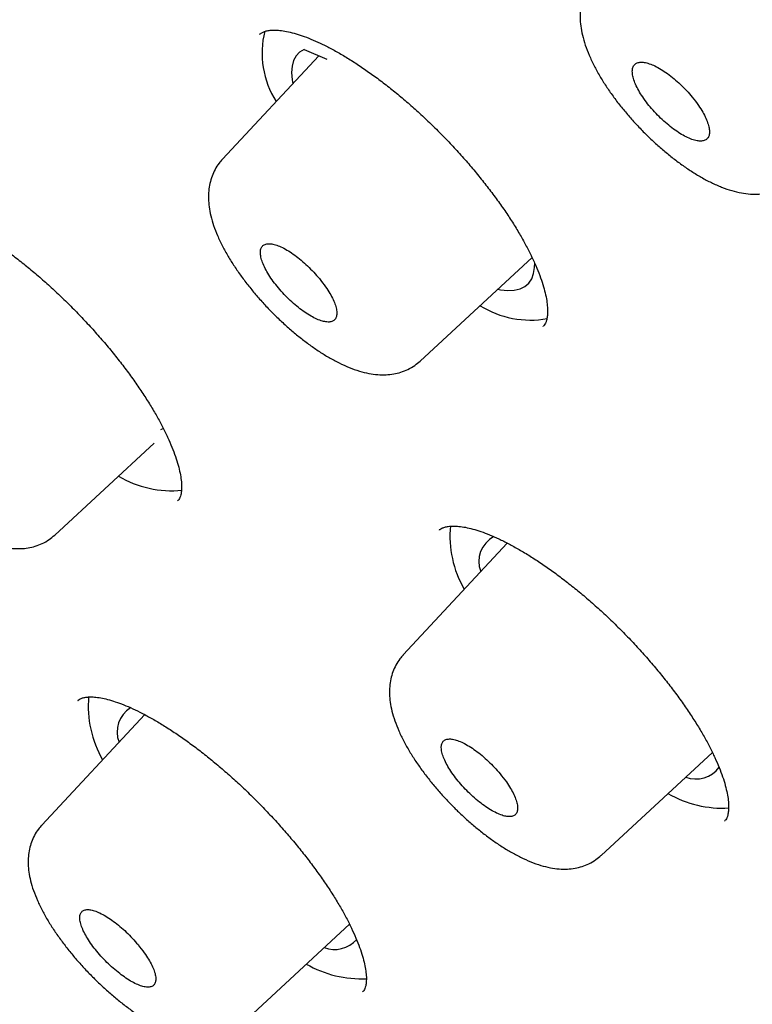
# Model space of a CAD drawing. Header units: millimetres. Extents: x 8 to 1095, y 12 to 2372.
# Tile 13 of 88: x 730.5 to 738.6, y 794.92 to 805.82. Entities that reach past the tile are written whole.
import ezdxf

# ---------------------------------------------------------------- set-up
doc = ezdxf.new("R2010")
doc.units = ezdxf.units.MM

msp = doc.modelspace()

# ---------------------------------------------------------------- linework, layer by layer
at = {"color": 7, "linetype": 'Continuous', "lineweight": 30}
for p, q in [((733.645, 805.487), (733.898, 805.378)), ((733.808, 805.417), (732.742, 804.272)), ((734.929, 802.038), (736.167, 803.184)), ((736.29, 802.422), (736.292, 802.425)), ((732.088, 801.293), (732.055, 801.278)), ((730.886, 800.112), (731.987, 801.131)), ((732.246, 800.491), (732.249, 800.494)), ((735.893, 800.024), (734.743, 798.789)), ((731.882, 798.126), (730.743, 796.902)), ((736.931, 796.568), (738.162, 797.708)), ((738.296, 796.948), (738.299, 796.951)), ((732.929, 794.68), (734.147, 795.808)), ((734.293, 795.058), (734.295, 795.061))]:
    msp.add_line(p, q, dxfattribs=at)
at = {"color": 7, "linetype": 'Continuous', "lineweight": 30, "flags": 128}
for points in [[(733.645, 805.487), (733.596, 805.456), (733.557, 805.415), (733.529, 805.363), (733.512, 805.301), (733.507, 805.23), (733.512, 805.15), (733.519, 805.107)], [(735.787, 802.833), (735.817, 802.828), (735.899, 802.82), (735.971, 802.824), (736.035, 802.839), (736.088, 802.865), (736.131, 802.902), (736.164, 802.95), (736.185, 803.007), (736.196, 803.075), (736.197, 803.121)]]:
    msp.add_lwpolyline(points, dxfattribs=at)
at = {"color": 7, "linetype": 'Continuous', "lineweight": 30}
for centre, radius, start, end in [((734.177, 805.447), 0.997, 166.0095, 212.5212), ((736.15, 803.552), 1.06, 238.2047, 280.0693), ((732.178, 801.757), 1.153, 239.3865, 275.7837), ((736.44, 800.105), 1.182, 174.6387, 210.0478), ((735.889, 799.821), 0.311, 117.7745, 201.2441), ((732.443, 798.219), 1.186, 174.8542, 210.0146), ((731.893, 797.934), 0.316, 122.0261, 200.9186), ((737.981, 797.735), 0.321, 249.2024, 323.3482), ((738.275, 798.291), 1.2, 239.7875, 273.3607), ((733.98, 795.855), 0.328, 249.6547, 318.9171), ((734.278, 796.415), 1.212, 239.8843, 272.7715)]:
    msp.add_arc(centre, radius, start, end, dxfattribs=at)
for points, knots in [([(792.801, 764.835), (792.861, 764.902), (792.99, 765.044), (793.177, 765.273), (793.363, 765.52), (793.539, 765.776), (793.705, 766.042), (793.862, 766.317), (794.008, 766.601), (794.146, 766.894), (794.273, 767.196), (794.39, 767.507), (794.497, 767.828), (794.594, 768.157), (794.681, 768.495), (794.757, 768.842), (794.823, 769.198), (794.879, 769.563), (794.923, 769.936), (794.958, 770.317), (794.982, 770.706), (794.995, 771.103), (794.997, 771.508), (794.989, 771.921), (794.97, 772.341), (794.941, 772.768), (794.901, 773.203), (794.851, 773.644), (794.791, 774.092), (794.72, 774.546), (794.638, 775.008), (794.547, 775.475), (794.445, 775.949), (794.334, 776.428), (794.212, 776.914), (794.08, 777.406), (793.938, 777.903), (793.787, 778.406), (793.626, 778.915), (793.455, 779.429), (793.274, 779.948), (793.084, 780.472), (792.884, 781.001), (792.675, 781.536), (792.456, 782.075), (792.228, 782.619), (791.991, 783.167), (791.744, 783.72), (791.489, 784.277), (791.225, 784.838), (790.951, 785.403), (790.669, 785.973), (790.378, 786.546), (790.078, 787.123), (789.769, 787.703), (789.452, 788.287), (789.127, 788.874), (788.793, 789.464), (788.45, 790.057), (788.1, 790.653), (787.741, 791.251), (787.375, 791.853), (787, 792.456), (786.618, 793.062), (786.228, 793.67), (785.83, 794.28), (785.425, 794.892), (785.012, 795.506), (784.592, 796.121), (784.165, 796.737), (783.73, 797.355), (783.289, 797.974), (782.841, 798.594), (782.386, 799.214), (781.924, 799.835), (781.456, 800.457), (780.981, 801.079), (780.5, 801.701), (780.013, 802.323), (779.52, 802.945), (779.02, 803.567), (778.515, 804.188), (778.005, 804.808), (777.489, 805.428), (776.967, 806.047), (776.44, 806.665), (775.908, 807.282), (775.371, 807.897), (774.829, 808.511), (774.282, 809.123), (773.731, 809.733), (773.175, 810.341), (772.615, 810.947), (772.051, 811.551), (771.483, 812.152), (770.91, 812.751), (770.334, 813.347), (769.755, 813.94), (769.172, 814.53), (768.585, 815.117), (767.996, 815.7), (767.403, 816.28), (766.808, 816.856), (766.21, 817.429), (765.609, 817.997), (765.006, 818.561), (764.401, 819.122), (763.793, 819.678), (763.184, 820.229), (762.573, 820.776), (761.96, 821.317), (761.345, 821.854), (760.73, 822.386), (760.113, 822.913), (759.495, 823.434), (758.876, 823.95), (758.256, 824.461), (757.636, 824.965), (757.016, 825.464), (756.395, 825.957), (755.774, 826.444), (755.153, 826.924), (754.533, 827.398), (753.912, 827.866), (753.293, 828.327), (752.673, 828.781), (752.055, 829.229), (751.438, 829.67), (750.822, 830.103), (750.207, 830.53), (749.593, 830.949), (748.981, 831.361), (748.371, 831.765), (747.763, 832.162), (747.156, 832.551), (746.552, 832.932), (745.95, 833.306), (745.351, 833.671), (744.754, 834.029), (744.16, 834.378), (743.569, 834.719), (742.981, 835.052), (742.396, 835.376), (741.814, 835.692), (741.236, 835.999), (740.661, 836.297), (740.09, 836.587), (739.523, 836.868), (738.96, 837.14), (738.401, 837.403), (737.846, 837.657), (737.295, 837.902), (736.749, 838.137), (736.208, 838.364), (735.671, 838.581), (735.139, 838.788), (734.612, 838.986), (734.09, 839.175), (733.573, 839.354), (733.061, 839.523), (732.555, 839.683), (732.054, 839.832), (731.559, 839.972), (731.07, 840.102), (730.586, 840.222), (730.109, 840.332), (729.637, 840.432), (729.172, 840.522), (728.712, 840.601), (728.26, 840.67), (727.813, 840.729), (727.374, 840.777), (726.941, 840.814), (726.515, 840.842), (726.096, 840.858), (725.685, 840.864), (725.28, 840.859), (724.884, 840.844), (724.495, 840.817), (724.114, 840.78), (723.741, 840.732), (723.376, 840.674), (723.02, 840.605), (722.673, 840.525), (722.334, 840.434), (722.004, 840.333), (721.684, 840.222), (721.373, 840.1), (721.071, 839.968), (720.778, 839.826), (720.495, 839.674), (720.222, 839.513), (719.958, 839.341), (719.704, 839.16), (719.467, 838.978), (719.32, 838.85), (719.25, 838.79)], [0, 0, 0, 0, 0.004249, 0.009107, 0.013972, 0.018847, 0.023735, 0.02864, 0.033564, 0.03851, 0.043478, 0.048472, 0.05349, 0.058533, 0.063601, 0.068692, 0.073806, 0.07894, 0.084093, 0.089263, 0.094448, 0.099645, 0.104853, 0.11007, 0.115295, 0.120524, 0.125759, 0.130996, 0.136234, 0.141474, 0.146715, 0.151954, 0.157193, 0.16243, 0.167665, 0.172898, 0.178129, 0.183358, 0.188585, 0.193809, 0.19903, 0.20425, 0.209466, 0.214681, 0.219893, 0.225102, 0.23031, 0.235515, 0.240719, 0.24592, 0.251119, 0.256317, 0.261512, 0.266706, 0.271898, 0.277089, 0.282278, 0.287466, 0.292652, 0.297837, 0.303021, 0.308204, 0.313385, 0.318566, 0.323745, 0.328923, 0.334101, 0.339277, 0.344453, 0.349627, 0.354801, 0.359975, 0.365147, 0.370319, 0.375491, 0.380661, 0.385832, 0.391001, 0.396171, 0.401339, 0.406507, 0.411675, 0.416843, 0.42201, 0.427177, 0.432343, 0.437509, 0.442675, 0.447841, 0.453006, 0.458172, 0.463337, 0.468502, 0.473667, 0.478831, 0.483996, 0.48916, 0.494325, 0.499489, 0.504654, 0.509818, 0.514983, 0.520147, 0.525312, 0.530476, 0.535641, 0.540806, 0.545971, 0.551136, 0.556301, 0.561467, 0.566632, 0.571798, 0.576964, 0.582131, 0.587298, 0.592465, 0.597632, 0.6028, 0.607969, 0.613137, 0.618307, 0.623476, 0.628647, 0.633817, 0.638989, 0.644161, 0.649333, 0.654507, 0.659681, 0.664856, 0.670031, 0.675208, 0.680385, 0.685563, 0.690743, 0.695923, 0.701105, 0.706287, 0.711471, 0.716656, 0.721842, 0.72703, 0.732219, 0.73741, 0.742602, 0.747796, 0.752991, 0.758189, 0.763388, 0.768589, 0.773792, 0.778998, 0.784205, 0.789415, 0.794627, 0.799841, 0.805058, 0.810277, 0.815499, 0.820723, 0.82595, 0.831179, 0.836411, 0.841645, 0.846881, 0.852119, 0.857359, 0.862601, 0.867843, 0.873086, 0.878329, 0.883571, 0.88881, 0.894046, 0.899278, 0.904503, 0.909721, 0.91493, 0.920127, 0.925311, 0.930479, 0.93563, 0.940761, 0.94587, 0.950957, 0.956019, 0.961056, 0.966067, 0.971053, 0.976015, 0.980954, 0.985871, 0.99077, 0.995653, 1, 1, 1, 1]), ([(707.876, 825.494), (707.885, 825.502), (707.965, 825.571), (708.124, 825.692), (708.353, 825.857), (708.593, 826.011), (708.841, 826.156), (709.099, 826.291), (709.365, 826.416), (709.64, 826.532), (709.924, 826.638), (710.216, 826.734), (710.517, 826.821), (710.826, 826.898), (711.144, 826.965), (711.47, 827.022), (711.805, 827.07), (712.148, 827.107), (712.498, 827.135), (712.857, 827.154), (713.224, 827.162), (713.599, 827.161), (713.982, 827.15), (714.372, 827.129), (714.77, 827.098), (715.176, 827.058), (715.589, 827.008), (716.009, 826.947), (716.437, 826.878), (716.872, 826.798), (717.313, 826.708), (717.762, 826.609), (718.217, 826.5), (718.68, 826.382), (719.148, 826.253), (719.623, 826.115), (720.105, 825.968), (720.592, 825.811), (721.086, 825.644), (721.585, 825.468), (722.09, 825.282), (722.601, 825.087), (723.117, 824.882), (723.639, 824.668), (724.166, 824.445), (724.698, 824.212), (725.234, 823.971), (725.776, 823.72), (726.322, 823.46), (726.873, 823.192), (727.428, 822.914), (727.987, 822.627), (728.551, 822.332), (729.118, 822.028), (729.689, 821.716), (730.263, 821.395), (730.841, 821.065), (731.423, 820.727), (732.007, 820.381), (732.594, 820.027), (733.185, 819.664), (733.778, 819.294), (734.373, 818.916), (734.971, 818.53), (735.571, 818.136), (736.173, 817.734), (736.777, 817.326), (737.382, 816.909), (737.989, 816.486), (738.598, 816.055), (739.208, 815.617), (739.819, 815.173), (740.43, 814.721), (741.043, 814.263), (741.656, 813.798), (742.27, 813.327), (742.884, 812.85), (743.498, 812.366), (744.111, 811.876), (744.725, 811.38), (745.339, 810.878), (745.951, 810.371), (746.563, 809.858), (747.175, 809.34), (747.785, 808.816), (748.394, 808.288), (749.002, 807.754), (749.608, 807.215), (750.213, 806.672), (750.816, 806.124), (751.416, 805.571), (752.015, 805.014), (752.612, 804.453), (753.206, 803.889), (753.797, 803.32), (754.386, 802.747), (754.971, 802.171), (755.554, 801.592), (756.133, 801.009), (756.71, 800.423), (757.282, 799.834), (757.851, 799.242), (758.416, 798.648), (758.977, 798.051), (759.535, 797.452), (760.087, 796.851), (760.636, 796.248), (761.18, 795.642), (761.719, 795.035), (762.253, 794.427), (762.783, 793.817), (763.307, 793.206), (763.826, 792.594), (764.34, 791.981), (764.848, 791.367), (765.351, 790.753), (765.847, 790.138), (766.338, 789.523), (766.823, 788.908), (767.302, 788.293), (767.774, 787.678), (768.24, 787.063), (768.7, 786.449), (769.153, 785.836), (769.599, 785.224), (770.038, 784.612), (770.47, 784.002), (770.895, 783.393), (771.313, 782.786), (771.723, 782.18), (772.126, 781.577), (772.522, 780.975), (772.91, 780.375), (773.29, 779.778), (773.662, 779.183), (774.027, 778.591), (774.383, 778.001), (774.731, 777.415), (775.071, 776.831), (775.402, 776.251), (775.726, 775.674), (776.04, 775.101), (776.347, 774.531), (776.644, 773.965), (776.933, 773.404), (777.213, 772.846), (777.484, 772.293), (777.746, 771.744), (777.999, 771.2), (778.244, 770.66), (778.479, 770.126), (778.704, 769.596), (778.921, 769.072), (779.128, 768.553), (779.326, 768.039), (779.515, 767.531), (779.694, 767.029), (779.863, 766.532), (780.023, 766.042), (780.174, 765.558), (780.314, 765.08), (780.446, 764.608), (780.567, 764.143), (780.679, 763.684), (780.781, 763.232), (780.874, 762.788), (780.956, 762.35), (781.029, 761.919), (781.092, 761.495), (781.145, 761.079), (781.189, 760.67), (781.223, 760.269), (781.247, 759.876), (781.261, 759.49), (781.265, 759.112), (781.26, 758.742), (781.245, 758.38), (781.22, 758.026), (781.186, 757.681), (781.141, 757.343), (781.087, 757.014), (781.024, 756.694), (780.95, 756.382), (780.868, 756.078), (780.775, 755.783), (780.673, 755.496), (780.561, 755.218), (780.439, 754.949), (780.308, 754.689), (780.168, 754.438), (780.017, 754.195), (779.857, 753.962), (779.718, 753.775), (779.629, 753.669), (779.599, 753.634)], [0, 0, 0, 0, 0.0007, 0.00602, 0.011336, 0.016648, 0.021954, 0.027254, 0.032548, 0.037835, 0.043115, 0.048388, 0.053655, 0.058916, 0.064172, 0.069423, 0.07467, 0.079913, 0.085154, 0.090392, 0.095628, 0.100862, 0.106095, 0.111327, 0.116558, 0.121789, 0.127019, 0.132249, 0.13748, 0.142711, 0.147941, 0.153172, 0.158404, 0.163636, 0.168868, 0.174101, 0.179334, 0.184568, 0.189803, 0.195038, 0.200273, 0.205509, 0.210745, 0.215982, 0.22122, 0.226458, 0.231696, 0.236935, 0.242174, 0.247413, 0.252653, 0.257894, 0.263134, 0.268375, 0.273617, 0.278858, 0.2841, 0.289342, 0.294585, 0.299828, 0.305071, 0.310314, 0.315557, 0.320801, 0.326045, 0.331289, 0.336533, 0.341778, 0.347023, 0.352267, 0.357512, 0.362757, 0.368003, 0.373248, 0.378493, 0.383739, 0.388985, 0.39423, 0.399476, 0.404722, 0.409968, 0.415215, 0.420461, 0.425707, 0.430953, 0.4362, 0.441446, 0.446693, 0.451939, 0.457186, 0.462433, 0.467679, 0.472926, 0.478173, 0.48342, 0.488666, 0.493913, 0.49916, 0.504407, 0.509654, 0.5149, 0.520147, 0.525394, 0.530641, 0.535887, 0.541134, 0.546381, 0.551627, 0.556874, 0.562121, 0.567367, 0.572613, 0.57786, 0.583106, 0.588352, 0.593599, 0.598845, 0.604091, 0.609337, 0.614583, 0.619828, 0.625074, 0.63032, 0.635565, 0.64081, 0.646056, 0.651301, 0.656545, 0.66179, 0.667035, 0.672279, 0.677523, 0.682767, 0.688011, 0.693255, 0.698498, 0.703742, 0.708985, 0.714227, 0.71947, 0.724712, 0.729954, 0.735195, 0.740437, 0.745678, 0.750918, 0.756158, 0.761398, 0.766638, 0.771877, 0.777115, 0.782354, 0.787591, 0.792829, 0.798065, 0.803302, 0.808538, 0.813773, 0.819008, 0.824242, 0.829476, 0.834709, 0.839941, 0.845174, 0.850405, 0.855636, 0.860867, 0.866098, 0.871328, 0.876558, 0.881788, 0.887018, 0.892248, 0.897478, 0.902709, 0.907941, 0.913174, 0.918408, 0.923645, 0.928883, 0.934125, 0.93937, 0.944618, 0.949872, 0.95513, 0.960394, 0.965663, 0.97094, 0.976223, 0.981513, 0.98681, 0.992114, 0.997423, 1, 1, 1, 1]), ([(706.342, 826.406), (706.324, 826.387), (706.237, 826.298), (706.09, 826.128), (705.901, 825.895), (705.723, 825.653), (705.554, 825.401), (705.394, 825.141), (705.245, 824.871), (705.105, 824.592), (704.975, 824.304), (704.854, 824.007), (704.744, 823.701), (704.643, 823.386), (704.553, 823.063), (704.472, 822.73), (704.402, 822.389), (704.342, 822.04), (704.292, 821.681), (704.253, 821.315), (704.223, 820.941), (704.204, 820.558), (704.196, 820.168), (704.197, 819.77), (704.209, 819.364), (704.231, 818.951), (704.263, 818.53), (704.306, 818.102), (704.358, 817.668), (704.421, 817.226), (704.494, 816.777), (704.577, 816.322), (704.67, 815.86), (704.773, 815.391), (704.886, 814.916), (705.008, 814.435), (705.141, 813.948), (705.283, 813.454), (705.435, 812.955), (705.597, 812.45), (705.769, 811.94), (705.95, 811.424), (706.14, 810.902), (706.34, 810.375), (706.55, 809.843), (706.768, 809.306), (706.997, 808.764), (707.234, 808.218), (707.48, 807.666), (707.736, 807.11), (708, 806.55), (708.274, 805.986), (708.556, 805.417), (708.848, 804.844), (709.148, 804.268), (709.456, 803.688), (709.774, 803.104), (710.099, 802.517), (710.433, 801.927), (710.776, 801.333), (711.127, 800.737), (711.485, 800.137), (711.852, 799.535), (712.227, 798.931), (712.61, 798.324), (713, 797.714), (713.399, 797.103), (713.804, 796.49), (714.218, 795.875), (714.638, 795.258), (715.066, 794.64), (715.501, 794.02), (715.943, 793.399), (716.392, 792.778), (716.848, 792.155), (717.31, 791.532), (717.779, 790.908), (718.255, 790.283), (718.736, 789.659), (719.224, 789.034), (719.719, 788.41), (720.219, 787.785), (720.725, 787.161), (721.236, 786.538), (721.754, 785.915), (722.276, 785.293), (722.805, 784.672), (723.338, 784.052), (723.876, 783.434), (724.419, 782.817), (724.967, 782.201), (725.52, 781.588), (726.077, 780.976), (726.639, 780.366), (727.205, 779.759), (727.774, 779.154), (728.348, 778.552), (728.926, 777.952), (729.507, 777.355), (730.092, 776.761), (730.68, 776.17), (731.271, 775.583), (731.866, 774.999), (732.463, 774.418), (733.063, 773.842), (733.666, 773.269), (734.271, 772.7), (734.878, 772.135), (735.488, 771.575), (736.099, 771.019), (736.713, 770.468), (737.328, 769.921), (737.944, 769.379), (738.562, 768.843), (739.182, 768.311), (739.802, 767.785), (740.423, 767.264), (741.045, 766.749), (741.668, 766.239), (742.291, 765.735), (742.914, 765.237), (743.537, 764.745), (744.161, 764.26), (744.784, 763.78), (745.407, 763.307), (746.029, 762.841), (746.651, 762.381), (747.272, 761.928), (747.892, 761.482), (748.511, 761.043), (749.029, 760.68), (749.341, 760.465), (749.447, 760.392)], [0, 0, 0, 0, 0.001942, 0.009467, 0.016995, 0.024529, 0.032073, 0.039629, 0.047201, 0.054791, 0.062399, 0.070028, 0.077677, 0.085347, 0.093037, 0.100747, 0.108474, 0.116218, 0.123977, 0.131749, 0.139532, 0.147326, 0.155128, 0.162937, 0.170752, 0.178571, 0.186393, 0.194217, 0.202043, 0.20987, 0.217698, 0.225525, 0.233351, 0.241176, 0.249, 0.256822, 0.264643, 0.272462, 0.28028, 0.288095, 0.295909, 0.303721, 0.311531, 0.31934, 0.327146, 0.334951, 0.342755, 0.350556, 0.358356, 0.366155, 0.373952, 0.381747, 0.389541, 0.397334, 0.405126, 0.412916, 0.420705, 0.428494, 0.436281, 0.444067, 0.451852, 0.459636, 0.467419, 0.475202, 0.482983, 0.490764, 0.498544, 0.506324, 0.514103, 0.521881, 0.529658, 0.537435, 0.545212, 0.552988, 0.560763, 0.568538, 0.576313, 0.584087, 0.591861, 0.599634, 0.607407, 0.61518, 0.622952, 0.630724, 0.638496, 0.646268, 0.654039, 0.66181, 0.669581, 0.677352, 0.685123, 0.692893, 0.700663, 0.708434, 0.716204, 0.723974, 0.731744, 0.739514, 0.747283, 0.755053, 0.762823, 0.770593, 0.778363, 0.786132, 0.793902, 0.801672, 0.809442, 0.817212, 0.824982, 0.832753, 0.840523, 0.848294, 0.856064, 0.863835, 0.871606, 0.879377, 0.887149, 0.894921, 0.902693, 0.910465, 0.918237, 0.92601, 0.933783, 0.941557, 0.949331, 0.957105, 0.96488, 0.972655, 0.980431, 0.988207, 0.995983, 1, 1, 1, 1]), ([(707.652, 824.823), (707.618, 824.785), (707.52, 824.674), (707.369, 824.48), (707.198, 824.244), (707.037, 823.998), (706.885, 823.743), (706.743, 823.479), (706.611, 823.206), (706.489, 822.923), (706.376, 822.632), (706.273, 822.332), (706.181, 822.023), (706.098, 821.706), (706.025, 821.379), (705.962, 821.044), (705.91, 820.701), (705.867, 820.35), (705.835, 819.99), (705.812, 819.622), (705.8, 819.247), (705.798, 818.863), (705.807, 818.472), (705.825, 818.073), (705.853, 817.667), (705.892, 817.253), (705.94, 816.832), (705.999, 816.404), (706.068, 815.969), (706.146, 815.527), (706.235, 815.079), (706.333, 814.624), (706.442, 814.162), (706.56, 813.694), (706.688, 813.22), (706.826, 812.739), (706.973, 812.253), (707.131, 811.761), (707.297, 811.262), (707.474, 810.759), (707.66, 810.249), (707.855, 809.735), (708.06, 809.215), (708.274, 808.69), (708.497, 808.16), (708.73, 807.625), (708.971, 807.085), (709.222, 806.541), (709.482, 805.992), (709.751, 805.44), (710.028, 804.882), (710.315, 804.321), (710.61, 803.756), (710.914, 803.188), (711.226, 802.615), (711.547, 802.04), (711.877, 801.46), (712.214, 800.878), (712.56, 800.293), (712.914, 799.705), (713.276, 799.114), (713.646, 798.521), (714.024, 797.925), (714.409, 797.327), (714.803, 796.727), (715.203, 796.126), (715.612, 795.522), (716.027, 794.917), (716.45, 794.31), (716.88, 793.702), (717.316, 793.093), (717.76, 792.483), (718.21, 791.872), (718.668, 791.26), (719.131, 790.648), (719.601, 790.036), (720.077, 789.423), (720.56, 788.81), (721.048, 788.198), (721.543, 787.586), (722.043, 786.974), (722.548, 786.363), (723.06, 785.753), (723.576, 785.143), (724.098, 784.535), (724.625, 783.928), (725.157, 783.322), (725.694, 782.718), (726.235, 782.116), (726.781, 781.516), (727.331, 780.917), (727.886, 780.321), (728.445, 779.728), (729.007, 779.136), (729.574, 778.548), (730.144, 777.962), (730.717, 777.379), (731.294, 776.8), (731.874, 776.223), (732.457, 775.65), (733.044, 775.081), (733.632, 774.516), (734.224, 773.954), (734.818, 773.396), (735.414, 772.843), (736.012, 772.294), (736.612, 771.749), (737.214, 771.209), (737.818, 770.674), (738.423, 770.143), (739.03, 769.618), (739.637, 769.098), (740.246, 768.583), (740.856, 768.074), (741.466, 767.57), (742.077, 767.072), (742.688, 766.579), (743.299, 766.093), (743.911, 765.613), (744.522, 765.139), (745.133, 764.671), (745.744, 764.21), (746.354, 763.756), (746.963, 763.308), (747.572, 762.867), (748.179, 762.433), (748.785, 762.006), (749.39, 761.586), (749.993, 761.173), (750.595, 760.768), (751.195, 760.371), (751.792, 759.981), (752.388, 759.598), (752.981, 759.224), (753.572, 758.857), (754.16, 758.499), (754.746, 758.148), (755.328, 757.806), (755.908, 757.472), (756.484, 757.146), (757.057, 756.829), (757.626, 756.521), (758.192, 756.221), (758.754, 755.929), (759.312, 755.647), (759.866, 755.373), (760.415, 755.108), (760.961, 754.853), (761.501, 754.606), (762.038, 754.369), (762.569, 754.14), (763.095, 753.921), (763.617, 753.712), (764.133, 753.511), (764.644, 753.32), (765.149, 753.139), (765.649, 752.967), (766.143, 752.805), (766.632, 752.653), (767.114, 752.51), (767.59, 752.377), (768.061, 752.253), (768.525, 752.14), (768.982, 752.036), (769.433, 751.943), (769.877, 751.859), (770.315, 751.785), (770.746, 751.721), (771.169, 751.668), (771.586, 751.624), (771.995, 751.591), (772.397, 751.567), (772.792, 751.554), (773.179, 751.551), (773.558, 751.558), (773.93, 751.576), (774.293, 751.603), (774.649, 751.641), (774.996, 751.689), (775.335, 751.747), (775.666, 751.815), (775.988, 751.894), (776.301, 751.982), (776.606, 752.081), (776.902, 752.19), (777.189, 752.308), (777.467, 752.437), (777.735, 752.575), (777.995, 752.723), (778.245, 752.88), (778.486, 753.048), (778.707, 753.215), (778.843, 753.331), (778.905, 753.384)], [0, 0, 0, 0, 0.002757, 0.007906, 0.013058, 0.018215, 0.023378, 0.028548, 0.033727, 0.038914, 0.044111, 0.049317, 0.054532, 0.059756, 0.064988, 0.070227, 0.075474, 0.080726, 0.085984, 0.091246, 0.096512, 0.101781, 0.107052, 0.112325, 0.1176, 0.122876, 0.128153, 0.13343, 0.138708, 0.143985, 0.149262, 0.154538, 0.159814, 0.165089, 0.170363, 0.175637, 0.18091, 0.186183, 0.191454, 0.196725, 0.201995, 0.207264, 0.212532, 0.2178, 0.223067, 0.228333, 0.233599, 0.238863, 0.244128, 0.249391, 0.254654, 0.259917, 0.265179, 0.27044, 0.275701, 0.280962, 0.286222, 0.291482, 0.296741, 0.302, 0.307258, 0.312516, 0.317774, 0.323031, 0.328289, 0.333545, 0.338802, 0.344058, 0.349314, 0.35457, 0.359826, 0.365081, 0.370336, 0.375591, 0.380846, 0.386101, 0.391355, 0.396609, 0.401863, 0.407118, 0.412371, 0.417625, 0.422879, 0.428132, 0.433386, 0.438639, 0.443893, 0.449146, 0.454399, 0.459652, 0.464905, 0.470158, 0.475411, 0.480664, 0.485917, 0.49117, 0.496423, 0.501676, 0.506929, 0.512182, 0.517434, 0.522687, 0.52794, 0.533193, 0.538446, 0.543699, 0.548952, 0.554206, 0.559459, 0.564712, 0.569965, 0.575219, 0.580472, 0.585726, 0.59098, 0.596234, 0.601487, 0.606742, 0.611996, 0.61725, 0.622505, 0.627759, 0.633014, 0.638269, 0.643524, 0.64878, 0.654036, 0.659291, 0.664548, 0.669804, 0.675061, 0.680317, 0.685575, 0.690832, 0.69609, 0.701348, 0.706607, 0.711866, 0.717125, 0.722385, 0.727645, 0.732906, 0.738167, 0.743428, 0.74869, 0.753953, 0.759216, 0.76448, 0.769745, 0.77501, 0.780275, 0.785542, 0.790809, 0.796077, 0.801345, 0.806615, 0.811885, 0.817156, 0.822427, 0.8277, 0.832973, 0.838248, 0.843522, 0.848798, 0.854074, 0.859351, 0.864629, 0.869907, 0.875185, 0.880463, 0.885741, 0.891018, 0.896294, 0.901569, 0.906843, 0.912114, 0.917382, 0.922647, 0.927907, 0.933163, 0.938413, 0.943656, 0.948892, 0.95412, 0.959339, 0.96455, 0.969751, 0.974943, 0.980125, 0.985299, 0.990465, 0.995625, 1, 1, 1, 1]), ([(737.275, 807.661), (737.278, 807.664), (737.287, 807.675), (737.31, 807.688), (737.345, 807.702), (737.39, 807.711), (737.447, 807.715), (737.514, 807.712), (737.591, 807.701), (737.675, 807.682), (737.767, 807.654), (737.866, 807.616), (737.972, 807.57), (738.083, 807.515), (738.201, 807.45), (738.323, 807.377), (738.449, 807.295), (738.577, 807.205), (738.707, 807.107), (738.837, 807.004), (738.966, 806.894), (739.093, 806.78), (739.218, 806.661), (739.341, 806.538), (739.461, 806.411), (739.578, 806.28), (739.69, 806.148), (739.797, 806.014), (739.898, 805.88), (739.993, 805.748), (740.079, 805.617), (740.157, 805.49), (740.226, 805.366), (740.287, 805.248), (740.339, 805.133), (740.383, 805.024), (740.418, 804.921), (740.444, 804.825), (740.461, 804.738), (740.47, 804.661), (740.472, 804.596), (740.466, 804.541), (740.456, 804.499), (740.443, 804.468), (740.431, 804.448), (740.422, 804.44), (740.419, 804.437)], [0, 0, 0, 0, 0.011664, 0.037916, 0.061372, 0.083527, 0.107059, 0.129896, 0.152474, 0.174979, 0.197464, 0.219767, 0.242362, 0.265308, 0.288559, 0.312059, 0.335746, 0.359552, 0.383414, 0.407255, 0.431029, 0.454675, 0.478175, 0.501817, 0.525627, 0.549568, 0.57359, 0.597634, 0.621628, 0.64552, 0.669261, 0.692814, 0.716071, 0.739115, 0.762324, 0.785583, 0.808802, 0.83189, 0.85476, 0.877341, 0.899606, 0.921619, 0.943591, 0.965884, 0.989856, 1, 1, 1, 1]), ([(736.857, 806.28), (736.843, 806.265), (736.811, 806.229), (736.771, 806.164), (736.737, 806.088), (736.713, 806.008), (736.7, 805.923), (736.697, 805.835), (736.705, 805.742), (736.724, 805.642), (736.755, 805.534), (736.798, 805.422), (736.852, 805.308), (736.914, 805.193), (736.985, 805.081), (737.061, 804.97), (737.144, 804.861), (737.232, 804.755), (737.325, 804.652), (737.401, 804.573), (737.445, 804.53), (737.457, 804.519)], [0, 0, 0, 0, 0.031824, 0.075453, 0.119396, 0.164308, 0.210904, 0.259727, 0.311308, 0.368478, 0.430419, 0.493644, 0.558775, 0.62172, 0.682156, 0.743198, 0.803171, 0.861906, 0.920678, 0.979732, 1, 1, 1, 1]), ([(733.153, 805.653), (733.155, 805.655), (733.163, 805.664), (733.182, 805.675), (733.215, 805.689), (733.257, 805.698), (733.311, 805.701), (733.376, 805.698), (733.45, 805.687), (733.533, 805.668), (733.623, 805.64), (733.72, 805.603), (733.824, 805.557), (733.934, 805.501), (734.05, 805.437), (734.171, 805.364), (734.296, 805.282), (734.423, 805.192), (734.553, 805.095), (734.682, 804.991), (734.811, 804.882), (734.938, 804.767), (735.063, 804.649), (735.186, 804.526), (735.307, 804.399), (735.424, 804.269), (735.537, 804.136), (735.645, 804.003), (735.747, 803.869), (735.843, 803.736), (735.931, 803.606), (736.01, 803.478), (736.081, 803.355), (736.143, 803.236), (736.197, 803.122), (736.243, 803.012), (736.28, 802.909), (736.308, 802.814), (736.327, 802.727), (736.337, 802.65), (736.34, 802.583), (736.337, 802.529), (736.328, 802.487), (736.316, 802.456), (736.305, 802.437), (736.296, 802.428), (736.292, 802.425)], [0, 0, 0, 0, 0.009863, 0.036254, 0.059625, 0.081656, 0.105059, 0.127764, 0.150233, 0.172657, 0.195087, 0.217345, 0.239877, 0.262771, 0.285981, 0.30945, 0.333115, 0.356907, 0.380762, 0.404605, 0.428386, 0.452051, 0.475558, 0.49918, 0.522973, 0.5469, 0.570913, 0.594955, 0.618954, 0.642855, 0.666611, 0.690184, 0.713478, 0.736525, 0.759718, 0.782965, 0.806175, 0.829256, 0.852116, 0.874674, 0.896887, 0.918795, 0.940592, 0.962584, 0.985779, 1, 1, 1, 1]), ([(733.154, 805.656), (733.153, 805.656), (733.152, 805.655), (733.152, 805.654), (733.151, 805.654)], [0, 0, 0, 0, 0.241144, 1, 1, 1, 1]), ([(737.939, 804.959), (737.919, 804.983), (737.878, 805.032), (737.809, 805.1), (737.738, 805.164), (737.666, 805.22), (737.594, 805.268), (737.526, 805.305), (737.463, 805.331), (737.407, 805.345), (737.359, 805.347), (737.321, 805.336), (737.294, 805.313), (737.278, 805.279), (737.275, 805.234), (737.283, 805.18), (737.304, 805.118), (737.336, 805.051), (737.378, 804.979), (737.43, 804.905), (737.489, 804.831), (737.555, 804.76), (737.625, 804.693), (737.696, 804.632), (737.769, 804.579), (737.839, 804.535), (737.905, 804.502), (737.966, 804.48), (738.019, 804.471), (738.063, 804.474), (738.098, 804.489), (738.12, 804.516), (738.132, 804.555), (738.13, 804.603), (738.117, 804.66), (738.092, 804.724), (738.056, 804.794), (738.007, 804.873), (737.963, 804.928), (737.939, 804.959)], [0, 0, 0, 0, 0.026458, 0.053683, 0.08014, 0.107366, 0.133819, 0.16104, 0.187493, 0.214712, 0.241169, 0.268392, 0.294855, 0.322085, 0.348556, 0.375794, 0.402269, 0.429512, 0.455986, 0.483229, 0.509698, 0.536935, 0.563397, 0.590626, 0.617081, 0.644304, 0.670756, 0.697975, 0.72443, 0.751652, 0.778112, 0.80534, 0.831809, 0.859045, 0.885519, 0.912761, 0.939236, 0.966479, 1, 1, 1, 1]), ([(737.457, 804.519), (737.474, 804.502), (737.525, 804.453), (737.612, 804.377), (737.717, 804.29), (737.824, 804.21), (737.932, 804.137), (738.041, 804.07), (738.152, 804.011), (738.265, 803.961), (738.375, 803.923), (738.481, 803.898), (738.58, 803.885), (738.673, 803.884), (738.76, 803.894), (738.841, 803.914), (738.921, 803.947), (738.993, 803.988), (739.034, 804.024), (739.053, 804.041)], [0, 0, 0, 0, 0.033854, 0.097941, 0.162849, 0.228563, 0.294451, 0.361114, 0.430075, 0.501128, 0.572577, 0.638532, 0.699729, 0.75643, 0.808861, 0.858089, 0.905764, 0.957688, 1, 1, 1, 1]), ([(732.743, 804.271), (732.73, 804.257), (732.698, 804.222), (732.659, 804.159), (732.625, 804.084), (732.602, 804.004), (732.589, 803.921), (732.586, 803.833), (732.594, 803.742), (732.612, 803.643), (732.643, 803.537), (732.686, 803.425), (732.74, 803.312), (732.803, 803.198), (732.873, 803.087), (732.949, 802.977), (733.032, 802.868), (733.119, 802.762), (733.211, 802.659), (733.287, 802.58), (733.332, 802.536), (733.344, 802.525)], [0, 0, 0, 0, 0.030032, 0.073425, 0.117072, 0.161643, 0.207878, 0.256399, 0.307725, 0.364676, 0.426859, 0.490399, 0.556081, 0.619454, 0.680215, 0.741485, 0.801671, 0.860603, 0.919512, 0.978726, 1, 1, 1, 1]), ([(729.112, 803.727), (729.113, 803.729), (729.12, 803.737), (729.136, 803.746), (729.166, 803.758), (729.205, 803.767), (729.256, 803.77), (729.319, 803.767), (729.39, 803.756), (729.471, 803.737), (729.559, 803.709), (729.654, 803.672), (729.757, 803.626), (729.865, 803.571), (729.98, 803.507), (730.1, 803.434), (730.223, 803.353), (730.35, 803.263), (730.478, 803.166), (730.608, 803.063), (730.736, 802.953), (730.864, 802.839), (730.989, 802.721), (731.112, 802.598), (731.233, 802.471), (731.351, 802.341), (731.465, 802.209), (731.574, 802.076), (731.677, 801.942), (731.774, 801.809), (731.863, 801.679), (731.944, 801.551), (732.017, 801.428), (732.081, 801.308), (732.137, 801.194), (732.184, 801.084), (732.223, 800.981), (732.253, 800.885), (732.274, 800.797), (732.287, 800.72), (732.291, 800.653), (732.289, 800.599), (732.282, 800.556), (732.272, 800.526), (732.261, 800.506), (732.253, 800.497), (732.249, 800.494)], [0, 0, 0, 0, 0.007787, 0.034402, 0.057676, 0.079574, 0.102836, 0.125397, 0.147746, 0.170076, 0.192437, 0.214631, 0.237087, 0.259918, 0.283076, 0.306503, 0.330134, 0.353902, 0.377741, 0.401578, 0.425358, 0.449034, 0.472533, 0.496121, 0.519884, 0.543784, 0.567777, 0.591808, 0.615803, 0.639707, 0.663471, 0.687058, 0.710386, 0.733441, 0.756607, 0.779834, 0.803032, 0.826106, 0.84896, 0.871503, 0.893678, 0.915497, 0.937112, 0.958815, 0.981278, 1, 1, 1, 1]), ([(733.814, 802.951), (733.794, 802.975), (733.752, 803.023), (733.684, 803.091), (733.613, 803.155), (733.542, 803.211), (733.471, 803.259), (733.405, 803.296), (733.342, 803.322), (733.287, 803.336), (733.24, 803.339), (733.203, 803.328), (733.177, 803.306), (733.162, 803.272), (733.16, 803.228), (733.169, 803.175), (733.19, 803.113), (733.222, 803.047), (733.265, 802.975), (733.316, 802.903), (733.376, 802.829), (733.441, 802.758), (733.51, 802.691), (733.581, 802.631), (733.653, 802.577), (733.722, 802.534), (733.788, 802.5), (733.848, 802.479), (733.9, 802.469), (733.943, 802.471), (733.976, 802.486), (733.998, 802.513), (734.009, 802.551), (734.007, 802.598), (733.993, 802.655), (733.968, 802.718), (733.931, 802.787), (733.881, 802.866), (733.838, 802.921), (733.814, 802.951)], [0, 0, 0, 0, 0.026464, 0.053696, 0.080161, 0.107393, 0.133854, 0.161083, 0.187542, 0.214768, 0.241226, 0.268451, 0.294911, 0.322138, 0.348601, 0.375832, 0.4023, 0.429534, 0.456004, 0.483241, 0.509711, 0.536948, 0.563414, 0.590649, 0.617112, 0.644342, 0.670801, 0.698028, 0.724486, 0.751711, 0.77817, 0.805396, 0.831858, 0.859088, 0.885554, 0.912788, 0.939257, 0.966494, 1, 1, 1, 1]), ([(733.344, 802.525), (733.361, 802.508), (733.412, 802.46), (733.498, 802.383), (733.602, 802.297), (733.708, 802.216), (733.815, 802.142), (733.923, 802.075), (734.033, 802.016), (734.145, 801.965), (734.254, 801.927), (734.359, 801.9), (734.458, 801.887), (734.549, 801.885), (734.635, 801.894), (734.716, 801.913), (734.795, 801.945), (734.868, 801.986), (734.909, 802.022), (734.928, 802.039)], [0, 0, 0, 0, 0.033823, 0.097893, 0.162783, 0.228475, 0.294344, 0.361028, 0.430035, 0.501148, 0.572889, 0.639089, 0.700382, 0.756836, 0.808882, 0.857702, 0.905063, 0.956738, 1, 1, 1, 1]), ([(729.31, 800.607), (729.327, 800.59), (729.377, 800.542), (729.463, 800.465), (729.566, 800.379), (729.671, 800.298), (729.778, 800.224), (729.885, 800.157), (729.994, 800.096), (730.105, 800.045), (730.213, 800.005), (730.317, 799.978), (730.415, 799.964), (730.506, 799.961), (730.591, 799.969), (730.671, 799.988), (730.75, 800.018), (730.823, 800.059), (730.866, 800.096), (730.886, 800.113)], [0, 0, 0, 0, 0.033766, 0.097772, 0.162594, 0.228213, 0.294017, 0.360656, 0.429634, 0.500774, 0.572699, 0.639201, 0.700574, 0.756782, 0.808449, 0.856864, 0.903867, 0.955264, 1, 1, 1, 1]), ([(735.143, 800.171), (735.142, 800.17), (735.142, 800.17), (735.141, 800.169), (735.141, 800.168)], [0, 0, 0, 0, 0.309691, 1, 1, 1, 1]), ([(735.142, 800.167), (735.144, 800.169), (735.151, 800.178), (735.168, 800.188), (735.199, 800.201), (735.24, 800.21), (735.292, 800.214), (735.356, 800.211), (735.429, 800.2), (735.511, 800.181), (735.6, 800.154), (735.696, 800.117), (735.8, 800.072), (735.909, 800.017), (736.025, 799.953), (736.146, 799.881), (736.27, 799.8), (736.398, 799.711), (736.527, 799.614), (736.657, 799.511), (736.787, 799.403), (736.915, 799.289), (737.041, 799.171), (737.164, 799.049), (737.286, 798.923), (737.404, 798.793), (737.518, 798.662), (737.628, 798.529), (737.731, 798.396), (737.828, 798.263), (737.917, 798.133), (737.999, 798.006), (738.071, 797.883), (738.135, 797.764), (738.191, 797.65), (738.238, 797.541), (738.277, 797.438), (738.306, 797.342), (738.327, 797.255), (738.339, 797.177), (738.343, 797.111), (738.341, 797.056), (738.333, 797.014), (738.323, 796.984), (738.312, 796.963), (738.303, 796.955), (738.299, 796.951)], [0, 0, 0, 0, 0.008393, 0.034814, 0.05811, 0.080056, 0.103367, 0.125987, 0.148386, 0.170757, 0.193148, 0.215368, 0.237852, 0.260705, 0.28388, 0.307319, 0.330959, 0.354731, 0.378571, 0.402406, 0.426181, 0.449847, 0.473344, 0.496937, 0.520704, 0.544607, 0.5686, 0.592628, 0.616617, 0.640514, 0.664268, 0.687843, 0.711153, 0.734197, 0.757364, 0.78059, 0.803785, 0.826855, 0.849706, 0.872252, 0.894441, 0.916298, 0.93799, 0.959815, 0.982561, 1, 1, 1, 1]), ([(734.744, 798.788), (734.73, 798.773), (734.698, 798.738), (734.659, 798.674), (734.626, 798.599), (734.603, 798.52), (734.591, 798.437), (734.589, 798.351), (734.597, 798.26), (734.616, 798.162), (734.648, 798.057), (734.692, 797.946), (734.746, 797.833), (734.809, 797.72), (734.88, 797.609), (734.957, 797.5), (735.04, 797.392), (735.128, 797.287), (735.22, 797.185), (735.296, 797.106), (735.341, 797.062), (735.353, 797.051)], [0, 0, 0, 0, 0.031238, 0.074401, 0.117792, 0.162089, 0.208047, 0.256329, 0.307459, 0.364214, 0.426444, 0.49021, 0.556047, 0.619503, 0.680295, 0.741548, 0.801711, 0.860617, 0.919481, 0.978658, 1, 1, 1, 1]), ([(731.143, 798.285), (731.143, 798.285), (731.142, 798.284), (731.142, 798.283), (731.141, 798.283)], [0, 0, 0, 0, 0.362228, 1, 1, 1, 1]), ([(731.142, 798.282), (731.144, 798.283), (731.15, 798.29), (731.164, 798.299), (731.192, 798.311), (731.23, 798.319), (731.28, 798.323), (731.341, 798.32), (731.412, 798.309), (731.491, 798.29), (731.578, 798.263), (731.673, 798.226), (731.775, 798.181), (731.883, 798.127), (731.997, 798.063), (732.117, 797.991), (732.24, 797.91), (732.367, 797.821), (732.495, 797.725), (732.625, 797.622), (732.754, 797.513), (732.882, 797.4), (733.008, 797.282), (733.132, 797.16), (733.254, 797.034), (733.372, 796.905), (733.487, 796.774), (733.598, 796.641), (733.702, 796.508), (733.8, 796.375), (733.891, 796.245), (733.974, 796.118), (734.048, 795.995), (734.114, 795.876), (734.171, 795.762), (734.22, 795.653), (734.261, 795.549), (734.292, 795.453), (734.315, 795.366), (734.329, 795.288), (734.335, 795.221), (734.334, 795.166), (734.327, 795.124), (734.318, 795.094), (734.308, 795.074), (734.3, 795.065), (734.296, 795.061)], [0, 0, 0, 0, 0.006654, 0.033218, 0.056389, 0.078187, 0.101342, 0.12381, 0.146088, 0.168361, 0.190684, 0.212851, 0.235264, 0.258059, 0.281186, 0.304587, 0.328197, 0.351949, 0.375776, 0.399607, 0.423383, 0.447062, 0.470553, 0.494115, 0.517854, 0.541735, 0.56571, 0.58973, 0.613717, 0.637619, 0.661384, 0.684974, 0.708318, 0.731378, 0.754524, 0.777733, 0.80092, 0.823987, 0.846835, 0.86937, 0.891528, 0.913306, 0.934834, 0.9564, 0.97853, 1, 1, 1, 1]), ([(735.813, 797.472), (735.793, 797.496), (735.752, 797.543), (735.684, 797.611), (735.613, 797.674), (735.542, 797.73), (735.471, 797.778), (735.404, 797.815), (735.342, 797.841), (735.288, 797.856), (735.241, 797.858), (735.204, 797.849), (735.178, 797.827), (735.164, 797.794), (735.162, 797.75), (735.171, 797.698), (735.193, 797.637), (735.225, 797.571), (735.268, 797.5), (735.32, 797.428), (735.379, 797.355), (735.444, 797.285), (735.514, 797.218), (735.584, 797.158), (735.656, 797.105), (735.725, 797.062), (735.791, 797.028), (735.85, 797.006), (735.902, 796.996), (735.945, 796.998), (735.978, 797.013), (735.999, 797.039), (736.009, 797.076), (736.007, 797.123), (735.993, 797.179), (735.967, 797.241), (735.931, 797.31), (735.881, 797.387), (735.837, 797.442), (735.813, 797.472)], [0, 0, 0, 0, 0.026465, 0.053697, 0.080161, 0.107393, 0.133857, 0.161088, 0.18755, 0.21478, 0.241241, 0.26847, 0.294932, 0.322161, 0.348625, 0.375855, 0.40232, 0.429552, 0.456018, 0.483251, 0.509717, 0.536951, 0.563416, 0.590649, 0.617113, 0.644345, 0.670807, 0.698037, 0.724499, 0.751728, 0.77819, 0.805419, 0.831881, 0.859111, 0.885576, 0.912807, 0.939273, 0.966506, 1, 1, 1, 1]), ([(735.353, 797.051), (735.371, 797.034), (735.421, 796.986), (735.507, 796.91), (735.611, 796.824), (735.717, 796.744), (735.824, 796.671), (735.932, 796.605), (736.042, 796.546), (736.153, 796.496), (736.262, 796.457), (736.367, 796.431), (736.464, 796.417), (736.555, 796.416), (736.641, 796.425), (736.721, 796.444), (736.8, 796.476), (736.871, 796.517), (736.912, 796.553), (736.93, 796.569)], [0, 0, 0, 0, 0.033887, 0.098103, 0.163142, 0.228986, 0.295015, 0.361886, 0.431108, 0.502453, 0.574572, 0.641015, 0.702433, 0.75881, 0.810718, 0.859403, 0.906681, 0.958313, 1, 1, 1, 1]), ([(730.744, 796.901), (730.731, 796.887), (730.699, 796.853), (730.66, 796.79), (730.627, 796.716), (730.605, 796.638), (730.593, 796.556), (730.591, 796.47), (730.599, 796.381), (730.618, 796.284), (730.65, 796.18), (730.694, 796.069), (730.748, 795.957), (730.811, 795.845), (730.882, 795.734), (730.958, 795.626), (731.041, 795.518), (731.128, 795.413), (731.22, 795.311), (731.298, 795.231), (731.345, 795.185), (731.359, 795.171)], [0, 0, 0, 0, 0.030116, 0.072876, 0.115814, 0.159617, 0.205059, 0.252884, 0.30364, 0.359933, 0.422177, 0.486405, 0.552352, 0.616045, 0.67699, 0.738127, 0.798315, 0.857245, 0.916014, 0.975149, 1, 1, 1, 1]), ([(731.808, 795.581), (731.788, 795.604), (731.747, 795.652), (731.679, 795.72), (731.608, 795.784), (731.537, 795.839), (731.467, 795.887), (731.401, 795.925), (731.339, 795.952), (731.285, 795.967), (731.239, 795.97), (731.203, 795.961), (731.178, 795.94), (731.164, 795.907), (731.162, 795.864), (731.172, 795.812), (731.194, 795.752), (731.227, 795.686), (731.27, 795.616), (731.322, 795.544), (731.382, 795.471), (731.446, 795.401), (731.516, 795.334), (731.587, 795.274), (731.658, 795.221), (731.726, 795.177), (731.791, 795.143), (731.85, 795.12), (731.902, 795.11), (731.944, 795.111), (731.976, 795.125), (731.997, 795.15), (732.006, 795.187), (732.004, 795.233), (731.989, 795.289), (731.963, 795.351), (731.926, 795.419), (731.876, 795.496), (731.832, 795.551), (731.808, 795.581)], [0, 0, 0, 0, 0.026466, 0.053699, 0.080164, 0.107398, 0.133864, 0.161097, 0.187563, 0.214797, 0.241261, 0.268493, 0.294957, 0.322187, 0.348649, 0.375878, 0.40234, 0.429569, 0.456031, 0.483261, 0.509724, 0.536955, 0.56342, 0.590653, 0.617119, 0.644352, 0.670818, 0.698052, 0.724517, 0.75175, 0.778213, 0.805444, 0.831906, 0.859136, 0.885598, 0.912827, 0.939288, 0.966518, 1, 1, 1, 1]), ([(731.359, 795.171), (731.376, 795.155), (731.426, 795.107), (731.512, 795.03), (731.615, 794.945), (731.72, 794.864), (731.826, 794.791), (731.933, 794.724), (732.042, 794.664), (732.153, 794.613), (732.261, 794.573), (732.365, 794.546), (732.462, 794.532), (732.552, 794.529), (732.637, 794.538), (732.716, 794.556), (732.795, 794.587), (732.867, 794.627), (732.909, 794.663), (732.928, 794.68)], [0, 0, 0, 0, 0.033815, 0.097938, 0.16288, 0.22862, 0.294554, 0.361341, 0.43049, 0.501839, 0.574079, 0.64085, 0.702338, 0.758467, 0.809997, 0.858276, 0.905171, 0.956507, 1, 1, 1, 1])]:
    msp.add_open_spline(points, degree=3, knots=knots, dxfattribs=at)

doc.saveas('drawing.dxf')
